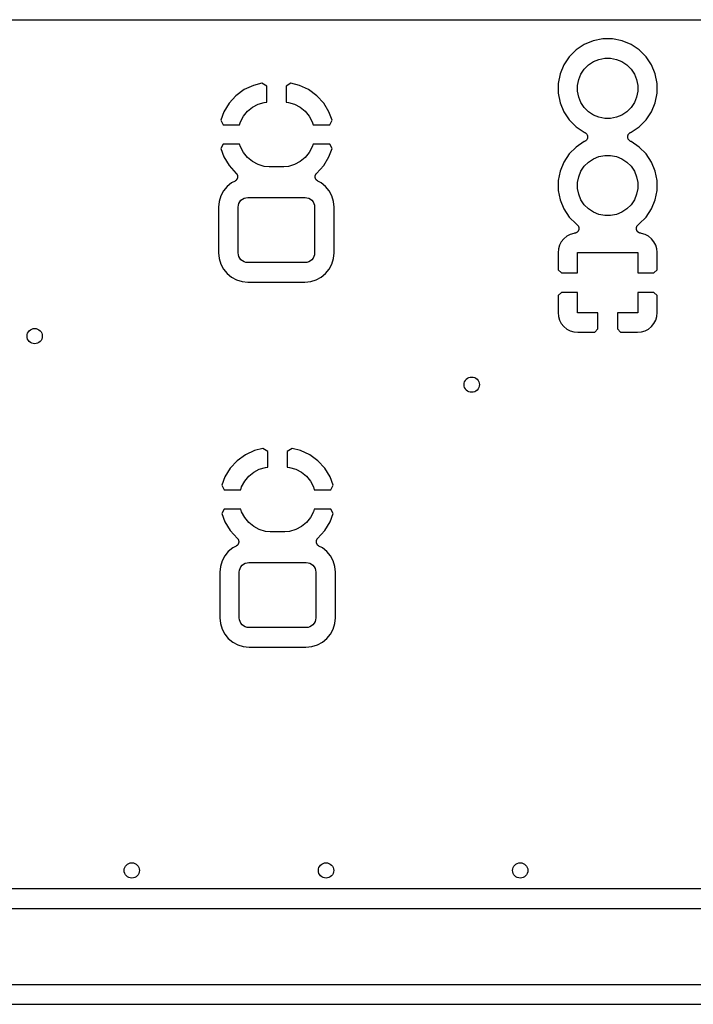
# Model space of a CAD drawing. Extents: x 0.02 to 3.88, y 0.02 to 3.88.
# Tile 20 of 21: x 2.48 to 3.18, y 2.86 to 3.88. Entities that reach past the tile are written whole.
import ezdxf

# ---------------------------------------------------------------- set-up
doc = ezdxf.new("R2010")
doc.units = 0
doc.header["$MEASUREMENT"] = 0
doc.layers.add('BLACK', color=7, linetype='CONTINUOUS')

msp = doc.modelspace()

# ---------------------------------------------------------------- linework, layer by layer
at = {"layer": 'BLACK', "linetype": 'CONTINUOUS'}
for p, q in [((0.238808, 3.87567), (3.65883, 3.87567)), ((3.07512, 3.85404), (3.06584, 3.8502)), ((3.08498, 3.856), (3.07512, 3.85404)), ((3.09502, 3.856), (3.08498, 3.856)), ((3.10488, 3.85404), (3.09502, 3.856)), ((3.11416, 3.8502), (3.10488, 3.85404)), ((3.05749, 3.84462), (3.05038, 3.83751)), ((3.06584, 3.8502), (3.05749, 3.84462)), ((3.12251, 3.84462), (3.11416, 3.8502)), ((3.12962, 3.83751), (3.12251, 3.84462)), ((3.05038, 3.83751), (3.0448, 3.82916)), ((3.07024, 3.82908), (3.07531, 3.83248)), ((3.07531, 3.83248), (3.08096, 3.83481)), ((3.08096, 3.83481), (3.08695, 3.836)), ((3.08695, 3.836), (3.09305, 3.836)), ((3.09305, 3.836), (3.09904, 3.83481)), ((3.09904, 3.83481), (3.10469, 3.83248)), ((3.10469, 3.83248), (3.10976, 3.82908)), ((3.1352, 3.82916), (3.12962, 3.83751)), ((3.0448, 3.82916), (3.04096, 3.81988)), ((3.06252, 3.81969), (3.06592, 3.82476)), ((3.06592, 3.82476), (3.07024, 3.82908)), ((3.10976, 3.82908), (3.11408, 3.82476)), ((3.11408, 3.82476), (3.11748, 3.81969)), ((3.13904, 3.81988), (3.1352, 3.82916)), ((3.04096, 3.81988), (3.039, 3.81002)), ((3.059, 3.80805), (3.06019, 3.81404)), ((3.06019, 3.81404), (3.06252, 3.81969)), ((3.11748, 3.81969), (3.11981, 3.81404)), ((3.11981, 3.81404), (3.121, 3.80805)), ((3.141, 3.81002), (3.13904, 3.81988)), ((2.71576, 3.80365), (2.7073, 3.79745)), ((2.72526, 3.80807), (2.71576, 3.80365)), ((2.73389, 3.81018), (2.72526, 3.80807)), ((2.7389, 3.80708), (2.73389, 3.81018)), ((2.7389, 3.79084), (2.7389, 3.80708)), ((2.76391, 3.81018), (2.7589, 3.80708)), ((2.7589, 3.80708), (2.7589, 3.79084)), ((2.77254, 3.80807), (2.76391, 3.81018)), ((2.78204, 3.80365), (2.77254, 3.80807)), ((2.7905, 3.79745), (2.78204, 3.80365)), ((3.039, 3.81002), (3.039, 3.79998)), ((3.059, 3.80195), (3.059, 3.80805)), ((3.06019, 3.79596), (3.059, 3.80195)), ((3.121, 3.80195), (3.11981, 3.79596)), ((3.121, 3.80805), (3.121, 3.80195)), ((3.141, 3.79998), (3.141, 3.81002)), ((2.7073, 3.79745), (2.70021, 3.78972)), ((2.73012, 3.78868), (2.73643, 3.79059)), ((2.73643, 3.79059), (2.7389, 3.79084)), ((2.7589, 3.79084), (2.76136, 3.79059)), ((2.76136, 3.79059), (2.76767, 3.78868)), ((2.79758, 3.78972), (2.7905, 3.79745)), ((3.039, 3.79998), (3.04096, 3.79012)), ((3.06252, 3.79031), (3.06019, 3.79596)), ((3.11981, 3.79596), (3.11748, 3.79031)), ((3.13904, 3.79012), (3.141, 3.79998)), ((2.69477, 3.78076), (2.69164, 3.77215)), ((2.70021, 3.78972), (2.69477, 3.78076)), ((2.71503, 3.7763), (2.71921, 3.78139)), ((2.71921, 3.78139), (2.72431, 3.78557)), ((2.72431, 3.78557), (2.73012, 3.78868)), ((2.76767, 3.78868), (2.77348, 3.78557)), ((2.77348, 3.78557), (2.77858, 3.78139)), ((2.77858, 3.78139), (2.78276, 3.7763)), ((2.80302, 3.78076), (2.79758, 3.78972)), ((2.80616, 3.77215), (2.80302, 3.78076)), ((3.04096, 3.79012), (3.0448, 3.78084)), ((3.0448, 3.78084), (3.05038, 3.77249)), ((3.06592, 3.78524), (3.06252, 3.79031)), ((3.07024, 3.78092), (3.06592, 3.78524)), ((3.07531, 3.77752), (3.07024, 3.78092)), ((3.10976, 3.78092), (3.10469, 3.77752)), ((3.11408, 3.78524), (3.10976, 3.78092)), ((3.11748, 3.79031), (3.11408, 3.78524)), ((3.12962, 3.77249), (3.1352, 3.78084)), ((3.1352, 3.78084), (3.13904, 3.79012)), ((2.69164, 3.77215), (2.69403, 3.76761)), ((2.71106, 3.76761), (2.71193, 3.77048)), ((2.71193, 3.77048), (2.71503, 3.7763)), ((2.78276, 3.7763), (2.78587, 3.77048)), ((2.78587, 3.77048), (2.78674, 3.76761)), ((2.80376, 3.76761), (2.80616, 3.77215)), ((3.05038, 3.77249), (3.05749, 3.76538)), ((3.08096, 3.77519), (3.07531, 3.77752)), ((3.08695, 3.774), (3.08096, 3.77519)), ((3.09305, 3.774), (3.08695, 3.774)), ((3.09904, 3.77519), (3.09305, 3.774)), ((3.10469, 3.77752), (3.09904, 3.77519)), ((3.12251, 3.76538), (3.12962, 3.77249)), ((2.69403, 3.76761), (2.71106, 3.76761)), ((2.78674, 3.76761), (2.80376, 3.76761)), ((3.05749, 3.76538), (3.06584, 3.7598)), ((3.11416, 3.7598), (3.12251, 3.76538)), ((3.06584, 3.7502), (3.05749, 3.74462)), ((3.06584, 3.7598), (3.06628, 3.75962)), ((3.06628, 3.75038), (3.06584, 3.7502)), ((3.06628, 3.75962), (3.06633, 3.7596)), ((3.0667, 3.75061), (3.06628, 3.75038)), ((3.06633, 3.7596), (3.06633, 3.7596)), ((3.06633, 3.7596), (3.06633, 3.7596)), ((3.06633, 3.7596), (3.06634, 3.75959)), ((3.06634, 3.75959), (3.06677, 3.75936)), ((3.06713, 3.75083), (3.0667, 3.75061)), ((3.06677, 3.75936), (3.06718, 3.75913)), ((3.06714, 3.75084), (3.06713, 3.75084)), ((3.06713, 3.75084), (3.06713, 3.75083)), ((3.06751, 3.75114), (3.06714, 3.75084)), ((3.06718, 3.75913), (3.06719, 3.75912)), ((3.06719, 3.75912), (3.0672, 3.75912)), ((3.0672, 3.75912), (3.06757, 3.75881)), ((3.06788, 3.75145), (3.06751, 3.75114)), ((3.06757, 3.75881), (3.06793, 3.7585)), ((3.06789, 3.75145), (3.06788, 3.75145)), ((3.0682, 3.75182), (3.06789, 3.75146)), ((3.06789, 3.75146), (3.06789, 3.75145)), ((3.06793, 3.7585), (3.06794, 3.7585)), ((3.06794, 3.7585), (3.06794, 3.75849)), ((3.06794, 3.75849), (3.06824, 3.75812)), ((3.06851, 3.7522), (3.0682, 3.75182)), ((3.06824, 3.75812), (3.06854, 3.75775)), ((3.06852, 3.75221), (3.06851, 3.7522)), ((3.06851, 3.7522), (3.06851, 3.7522)), ((3.06874, 3.75264), (3.06852, 3.75221)), ((3.06854, 3.75775), (3.06855, 3.75774)), ((3.06855, 3.75774), (3.06855, 3.75773)), ((3.06855, 3.75773), (3.06877, 3.75732)), ((3.06897, 3.75305), (3.06874, 3.75264)), ((3.06877, 3.75732), (3.069, 3.75688)), ((3.06898, 3.75307), (3.06897, 3.75306)), ((3.06897, 3.75306), (3.06897, 3.75305)), ((3.06912, 3.75353), (3.06898, 3.75307)), ((3.069, 3.75688), (3.069, 3.75687)), ((3.069, 3.75687), (3.069, 3.75686)), ((3.069, 3.75686), (3.06914, 3.7564)), ((3.06926, 3.75399), (3.06912, 3.75353)), ((3.06914, 3.7564), (3.06928, 3.75595)), ((3.06932, 3.75449), (3.06926, 3.754)), ((3.06926, 3.754), (3.06926, 3.75399)), ((3.06926, 3.75399), (3.06926, 3.75399)), ((3.06928, 3.75595), (3.06928, 3.75594)), ((3.06928, 3.75594), (3.06928, 3.75593)), ((3.06928, 3.75593), (3.06932, 3.75545)), ((3.06932, 3.75545), (3.06937, 3.75497)), ((3.06937, 3.75496), (3.06932, 3.75449)), ((3.06937, 3.75497), (3.06936, 3.75497)), ((3.06936, 3.75497), (3.06937, 3.75496)), ((3.11063, 3.75504), (3.11069, 3.75552)), ((3.11064, 3.75503), (3.11063, 3.75504)), ((3.11068, 3.75455), (3.11063, 3.75503)), ((3.11063, 3.75503), (3.11064, 3.75503)), ((3.11072, 3.75407), (3.11068, 3.75455)), ((3.11069, 3.75552), (3.11074, 3.756)), ((3.11072, 3.75406), (3.11072, 3.75407)), ((3.11072, 3.75405), (3.11072, 3.75406)), ((3.11086, 3.75359), (3.11072, 3.75405)), ((3.11074, 3.75601), (3.11088, 3.75647)), ((3.11074, 3.756), (3.11074, 3.75601)), ((3.11074, 3.75601), (3.11074, 3.75601)), ((3.111, 3.75314), (3.11086, 3.75359)), ((3.11088, 3.75647), (3.11102, 3.75693)), ((3.111, 3.75313), (3.111, 3.75314)), ((3.111, 3.75312), (3.111, 3.75313)), ((3.11122, 3.7527), (3.111, 3.75312)), ((3.11102, 3.75693), (3.11103, 3.75694)), ((3.11103, 3.75695), (3.11126, 3.75737)), ((3.11103, 3.75694), (3.11103, 3.75695)), ((3.11145, 3.75227), (3.11122, 3.7527)), ((3.11126, 3.75737), (3.11148, 3.75779)), ((3.11145, 3.75226), (3.11145, 3.75227)), ((3.11146, 3.75225), (3.11145, 3.75226)), ((3.11175, 3.75189), (3.11146, 3.75225)), ((3.11148, 3.75779), (3.11149, 3.7578)), ((3.11149, 3.7578), (3.1118, 3.75818)), ((3.11149, 3.7578), (3.11149, 3.7578)), ((3.11206, 3.75151), (3.11175, 3.75189)), ((3.1118, 3.75818), (3.11211, 3.75854)), ((3.11206, 3.7515), (3.11206, 3.75151)), ((3.11207, 3.7515), (3.11206, 3.7515)), ((3.11243, 3.75119), (3.11207, 3.7515)), ((3.11211, 3.75854), (3.11211, 3.75855)), ((3.11211, 3.75855), (3.11212, 3.75855)), ((3.11212, 3.75855), (3.1125, 3.75886)), ((3.1128, 3.75088), (3.11243, 3.75119)), ((3.1125, 3.75886), (3.11286, 3.75916)), ((3.11281, 3.75088), (3.1128, 3.75088)), ((3.11282, 3.75087), (3.11281, 3.75088)), ((3.11323, 3.75064), (3.11282, 3.75087)), ((3.11286, 3.75916), (3.11287, 3.75916)), ((3.11287, 3.75917), (3.11331, 3.7594)), ((3.11287, 3.75916), (3.11287, 3.75917)), ((3.11366, 3.75041), (3.11323, 3.75064)), ((3.11331, 3.7594), (3.11372, 3.75962)), ((3.11367, 3.7504), (3.11366, 3.75041)), ((3.11372, 3.75038), (3.11367, 3.7504)), ((3.11367, 3.7504), (3.11367, 3.7504)), ((3.11367, 3.7504), (3.11367, 3.7504)), ((3.11372, 3.75962), (3.11416, 3.7598)), ((3.11416, 3.7502), (3.11372, 3.75038)), ((3.12251, 3.74462), (3.11416, 3.7502)), ((2.69403, 3.74761), (2.69164, 3.74308)), ((2.69164, 3.74308), (2.69477, 3.73447)), ((2.71106, 3.74761), (2.69403, 3.74761)), ((2.71193, 3.74475), (2.71106, 3.74761)), ((2.71503, 3.73893), (2.71193, 3.74475)), ((2.78587, 3.74475), (2.78276, 3.73893)), ((2.78674, 3.74761), (2.78587, 3.74475)), ((2.80376, 3.74761), (2.78674, 3.74761)), ((2.80302, 3.73447), (2.80616, 3.74308)), ((2.80616, 3.74308), (2.80376, 3.74761)), ((3.05749, 3.74462), (3.05038, 3.73751)), ((3.12962, 3.73751), (3.12251, 3.74462)), ((2.69477, 3.73447), (2.70021, 3.72551)), ((2.71921, 3.73384), (2.71503, 3.73893)), ((2.72431, 3.72965), (2.71921, 3.73384)), ((2.73012, 3.72655), (2.72431, 3.72965)), ((2.77348, 3.72965), (2.76767, 3.72655)), ((2.77858, 3.73384), (2.77348, 3.72965)), ((2.78276, 3.73893), (2.77858, 3.73384)), ((2.79758, 3.72551), (2.80302, 3.73447)), ((3.05038, 3.73751), (3.0448, 3.72916)), ((3.07024, 3.72908), (3.07531, 3.73248)), ((3.07531, 3.73248), (3.08096, 3.73481)), ((3.08096, 3.73481), (3.08695, 3.736)), ((3.08695, 3.736), (3.09305, 3.736)), ((3.09305, 3.736), (3.09904, 3.73481)), ((3.09904, 3.73481), (3.10469, 3.73248)), ((3.10469, 3.73248), (3.10976, 3.72908)), ((3.1352, 3.72916), (3.12962, 3.73751)), ((2.70021, 3.72551), (2.70763, 3.71742)), ((2.73643, 3.72463), (2.73012, 3.72655)), ((2.74135, 3.72415), (2.73643, 3.72463)), ((2.75645, 3.72415), (2.74135, 3.72415)), ((2.76136, 3.72463), (2.75645, 3.72415)), ((2.76767, 3.72655), (2.76136, 3.72463)), ((2.79018, 3.71744), (2.79758, 3.72551)), ((3.04096, 3.71988), (3.039, 3.71002)), ((3.0448, 3.72916), (3.04096, 3.71988)), ((3.06019, 3.71404), (3.06252, 3.71969)), ((3.06252, 3.71969), (3.06592, 3.72476)), ((3.06592, 3.72476), (3.07024, 3.72908)), ((3.10976, 3.72908), (3.11408, 3.72476)), ((3.11408, 3.72476), (3.11748, 3.71969)), ((3.11748, 3.71969), (3.11981, 3.71404)), ((3.13904, 3.71988), (3.1352, 3.72916)), ((3.141, 3.71002), (3.13904, 3.71988)), ((2.70632, 3.70962), (2.70274, 3.7077)), ((2.70642, 3.70969), (2.70632, 3.70962)), ((2.70654, 3.70974), (2.70642, 3.70969)), ((2.70683, 3.70996), (2.70654, 3.70974)), ((2.70713, 3.71016), (2.70683, 3.70996)), ((2.70722, 3.71025), (2.70713, 3.71016)), ((2.70732, 3.71032), (2.70722, 3.71025)), ((2.70756, 3.71059), (2.70732, 3.71032)), ((2.70782, 3.71085), (2.70756, 3.71059)), ((2.70763, 3.71742), (2.70766, 3.71739)), ((2.70766, 3.71739), (2.70769, 3.71736)), ((2.70769, 3.71736), (2.70776, 3.71726)), ((2.70776, 3.71726), (2.70785, 3.71717)), ((2.70789, 3.71095), (2.70782, 3.71085)), ((2.70785, 3.71717), (2.70805, 3.71687)), ((2.70797, 3.71105), (2.70789, 3.71095)), ((2.70816, 3.71136), (2.70797, 3.71105)), ((2.70805, 3.71687), (2.70826, 3.71657)), ((2.70836, 3.71166), (2.70816, 3.71136)), ((2.70826, 3.71657), (2.70832, 3.71646)), ((2.70832, 3.71646), (2.70839, 3.71635)), ((2.70841, 3.71178), (2.70836, 3.71166)), ((2.70839, 3.71635), (2.70852, 3.71602)), ((2.70848, 3.71188), (2.70841, 3.71178)), ((2.7086, 3.71223), (2.70848, 3.71188)), ((2.70852, 3.71602), (2.70868, 3.71569)), ((2.70874, 3.71256), (2.7086, 3.71223)), ((2.70868, 3.71569), (2.70871, 3.71557)), ((2.70871, 3.71557), (2.70875, 3.71545)), ((2.70876, 3.71268), (2.70874, 3.71256)), ((2.70875, 3.71545), (2.70882, 3.71509)), ((2.70881, 3.7128), (2.70876, 3.71268)), ((2.70886, 3.71316), (2.70881, 3.7128)), ((2.70882, 3.71509), (2.70891, 3.71474)), ((2.70893, 3.71352), (2.70886, 3.71316)), ((2.70891, 3.71474), (2.70891, 3.71462)), ((2.70891, 3.71462), (2.70894, 3.71449)), ((2.70895, 3.71377), (2.70893, 3.71364)), ((2.70893, 3.71364), (2.70893, 3.71352)), ((2.70894, 3.71449), (2.70894, 3.71413)), ((2.70894, 3.71413), (2.70895, 3.71377)), ((2.78884, 3.71384), (2.78886, 3.7142)), ((2.78886, 3.71371), (2.78884, 3.71384)), ((2.78885, 3.71359), (2.78886, 3.71371)), ((2.78892, 3.71323), (2.78885, 3.71359)), ((2.78886, 3.71456), (2.78889, 3.71468)), ((2.78886, 3.7142), (2.78886, 3.71456)), ((2.78889, 3.71468), (2.7889, 3.71481)), ((2.7889, 3.71481), (2.78899, 3.71516)), ((2.78897, 3.71287), (2.78892, 3.71323)), ((2.78901, 3.71275), (2.78897, 3.71287)), ((2.78899, 3.71516), (2.78906, 3.71552)), ((2.78904, 3.71263), (2.78901, 3.71275)), ((2.78917, 3.71229), (2.78904, 3.71263)), ((2.78906, 3.71552), (2.78911, 3.71563)), ((2.78911, 3.71563), (2.78914, 3.71575)), ((2.78914, 3.71575), (2.7893, 3.71608)), ((2.78929, 3.71195), (2.78917, 3.71229)), ((2.78935, 3.71184), (2.78929, 3.71195)), ((2.7893, 3.71608), (2.78944, 3.71642)), ((2.7894, 3.71172), (2.78935, 3.71184)), ((2.7896, 3.71142), (2.7894, 3.71172)), ((2.78944, 3.71642), (2.78951, 3.71652)), ((2.78951, 3.71652), (2.78957, 3.71663)), ((2.78957, 3.71663), (2.78979, 3.71692)), ((2.78978, 3.7111), (2.7896, 3.71142)), ((2.78986, 3.71101), (2.78978, 3.7111)), ((2.78979, 3.71692), (2.78999, 3.71722)), ((2.78993, 3.7109), (2.78986, 3.71101)), ((2.79019, 3.71064), (2.78993, 3.7109)), ((2.78999, 3.71722), (2.79008, 3.71731)), ((2.79008, 3.71731), (2.79015, 3.71741)), ((2.79015, 3.71741), (2.79018, 3.71744)), ((2.79043, 3.71037), (2.79019, 3.71064)), ((2.79052, 3.7103), (2.79043, 3.71037)), ((2.79061, 3.7102), (2.79052, 3.7103)), ((2.79091, 3.71), (2.79061, 3.7102)), ((2.7912, 3.70978), (2.79091, 3.71)), ((2.79131, 3.70972), (2.7912, 3.70978)), ((2.79142, 3.70965), (2.79131, 3.70972)), ((2.79148, 3.70962), (2.79142, 3.70965)), ((2.79506, 3.7077), (2.79148, 3.70962)), ((3.039, 3.71002), (3.039, 3.69998)), ((3.059, 3.70805), (3.06019, 3.71404)), ((3.11981, 3.71404), (3.121, 3.70805)), ((3.141, 3.69998), (3.141, 3.71002)), ((2.69448, 3.69944), (2.69171, 3.69427)), ((2.6982, 3.70398), (2.69448, 3.69944)), ((2.70274, 3.7077), (2.6982, 3.70398)), ((2.7996, 3.70398), (2.79506, 3.7077)), ((2.80332, 3.69944), (2.7996, 3.70398)), ((2.80609, 3.69427), (2.80332, 3.69944)), ((3.039, 3.69998), (3.04096, 3.69012)), ((3.059, 3.70195), (3.059, 3.70805)), ((3.06019, 3.69596), (3.059, 3.70195)), ((3.121, 3.70195), (3.11981, 3.69596)), ((3.121, 3.70805), (3.121, 3.70195)), ((3.13904, 3.69012), (3.141, 3.69998)), ((2.69171, 3.69427), (2.69001, 3.68865)), ((2.71119, 3.68828), (2.71241, 3.68977)), ((2.71241, 3.68977), (2.7139, 3.69099)), ((2.7139, 3.69099), (2.7156, 3.6919)), ((2.7156, 3.6919), (2.71745, 3.69246)), ((2.71745, 3.69246), (2.71937, 3.69265)), ((2.71937, 3.69265), (2.77843, 3.69265)), ((2.77843, 3.69265), (2.78035, 3.69246)), ((2.78035, 3.69246), (2.78219, 3.6919)), ((2.78219, 3.6919), (2.78389, 3.69099)), ((2.78389, 3.69099), (2.78538, 3.68977)), ((2.78538, 3.68977), (2.78661, 3.68828)), ((2.80779, 3.68865), (2.80609, 3.69427)), ((3.04096, 3.69012), (3.0448, 3.68084)), ((3.06252, 3.69031), (3.06019, 3.69596)), ((3.06592, 3.68524), (3.06252, 3.69031)), ((3.11748, 3.69031), (3.11408, 3.68524)), ((3.11981, 3.69596), (3.11748, 3.69031)), ((3.1352, 3.68084), (3.13904, 3.69012)), ((2.69001, 3.68865), (2.68941, 3.68257)), ((2.68941, 3.68257), (2.68941, 3.63581)), ((2.70953, 3.68281), (2.70972, 3.68473)), ((2.70953, 3.63557), (2.70953, 3.68281)), ((2.70972, 3.68473), (2.71028, 3.68658)), ((2.71028, 3.68658), (2.71119, 3.68828)), ((2.78661, 3.68828), (2.78752, 3.68658)), ((2.78752, 3.68658), (2.78808, 3.68473)), ((2.78808, 3.68473), (2.78827, 3.68281)), ((2.78827, 3.68281), (2.78827, 3.63557)), ((2.80839, 3.68257), (2.80779, 3.68865)), ((2.80839, 3.63581), (2.80839, 3.68257)), ((3.0448, 3.68084), (3.05038, 3.67249)), ((3.07024, 3.68092), (3.06592, 3.68524)), ((3.07531, 3.67752), (3.07024, 3.68092)), ((3.10976, 3.68092), (3.10469, 3.67752)), ((3.11408, 3.68524), (3.10976, 3.68092)), ((3.12962, 3.67249), (3.1352, 3.68084)), ((3.05038, 3.67249), (3.05749, 3.66538)), ((3.08096, 3.67519), (3.07531, 3.67752)), ((3.08695, 3.674), (3.08096, 3.67519)), ((3.09305, 3.674), (3.08695, 3.674)), ((3.09904, 3.67519), (3.09305, 3.674)), ((3.10469, 3.67752), (3.09904, 3.67519)), ((3.12251, 3.66538), (3.12962, 3.67249)), ((3.05749, 3.66538), (3.05817, 3.66493)), ((3.05817, 3.66493), (3.05823, 3.66489)), ((3.05823, 3.66489), (3.05841, 3.66474)), ((3.05841, 3.66474), (3.0586, 3.6646)), ((3.0586, 3.6646), (3.05878, 3.66442)), ((3.05878, 3.66442), (3.05897, 3.66426)), ((3.05897, 3.66426), (3.05912, 3.66407)), ((3.05912, 3.66407), (3.05929, 3.6639)), ((3.05929, 3.6639), (3.05942, 3.66369)), ((3.05942, 3.66369), (3.05958, 3.6635)), ((3.05958, 3.6635), (3.05969, 3.66329)), ((3.05969, 3.66329), (3.05982, 3.66309)), ((3.05982, 3.66309), (3.05992, 3.66285)), ((3.05999, 3.65882), (3.05988, 3.65861)), ((3.05992, 3.66285), (3.06003, 3.66263)), ((3.06007, 3.65906), (3.05999, 3.65882)), ((3.06003, 3.66263), (3.0601, 3.6624)), ((3.06017, 3.65929), (3.06007, 3.65906)), ((3.0601, 3.6624), (3.06019, 3.66218)), ((3.06022, 3.65953), (3.06017, 3.65929)), ((3.06019, 3.66218), (3.06023, 3.66194)), ((3.06029, 3.65975), (3.06022, 3.65953)), ((3.06023, 3.66194), (3.0603, 3.66169)), ((3.06031, 3.66), (3.06029, 3.65975)), ((3.0603, 3.66169), (3.06033, 3.66146)), ((3.06036, 3.66025), (3.06031, 3.66)), ((3.06033, 3.66146), (3.06037, 3.66123)), ((3.06037, 3.66049), (3.06036, 3.66025)), ((3.06037, 3.66123), (3.06037, 3.66097)), ((3.06037, 3.66097), (3.06039, 3.66072)), ((3.06039, 3.66072), (3.06037, 3.66049)), ((3.11961, 3.66079), (3.11963, 3.66104)), ((3.11963, 3.66056), (3.11961, 3.66079)), ((3.11963, 3.66104), (3.11964, 3.66129)), ((3.11963, 3.66032), (3.11963, 3.66056)), ((3.11968, 3.66007), (3.11963, 3.66032)), ((3.11964, 3.66129), (3.11968, 3.66153)), ((3.11968, 3.66153), (3.11971, 3.66176)), ((3.1197, 3.65982), (3.11968, 3.66007)), ((3.11977, 3.65959), (3.1197, 3.65982)), ((3.11971, 3.66176), (3.11978, 3.662)), ((3.11981, 3.65936), (3.11977, 3.65959)), ((3.11978, 3.662), (3.11983, 3.66225)), ((3.11991, 3.65913), (3.11981, 3.65936)), ((3.11983, 3.66225), (3.11993, 3.66247)), ((3.11998, 3.65888), (3.11991, 3.65913)), ((3.11993, 3.66247), (3.11999, 3.6627)), ((3.12009, 3.65867), (3.11998, 3.65888)), ((3.11999, 3.6627), (3.12011, 3.66292)), ((3.12018, 3.65846), (3.12009, 3.65867)), ((3.12011, 3.66292), (3.12021, 3.66315)), ((3.12021, 3.66315), (3.12034, 3.66335)), ((3.12034, 3.66335), (3.12046, 3.66355)), ((3.12046, 3.66355), (3.12062, 3.66375)), ((3.12062, 3.66375), (3.12076, 3.66396)), ((3.12076, 3.66396), (3.12093, 3.66413)), ((3.12093, 3.66413), (3.12108, 3.66431)), ((3.12108, 3.66431), (3.12127, 3.66447)), ((3.12127, 3.66447), (3.12145, 3.66465)), ((3.12145, 3.66465), (3.12165, 3.66478)), ((3.12165, 3.66478), (3.12183, 3.66493)), ((3.12183, 3.66493), (3.12251, 3.66538)), ((3.04479, 3.65021), (3.04229, 3.64717)), ((3.04783, 3.65271), (3.04479, 3.65021)), ((3.05131, 3.65457), (3.04783, 3.65271)), ((3.05508, 3.65571), (3.05131, 3.65457)), ((3.05588, 3.65579), (3.05508, 3.65571)), ((3.05611, 3.65584), (3.05588, 3.65579)), ((3.05635, 3.65586), (3.05611, 3.65584)), ((3.05659, 3.65593), (3.05635, 3.65586)), ((3.05684, 3.65598), (3.05659, 3.65593)), ((3.05706, 3.65607), (3.05684, 3.65598)), ((3.05728, 3.65614), (3.05706, 3.65607)), ((3.05751, 3.65626), (3.05728, 3.65614)), ((3.05774, 3.65636), (3.05751, 3.65626)), ((3.05794, 3.65649), (3.05774, 3.65636)), ((3.05815, 3.6566), (3.05794, 3.65649)), ((3.05834, 3.65676), (3.05815, 3.6566)), ((3.05855, 3.6569), (3.05834, 3.65676)), ((3.05872, 3.65706), (3.05855, 3.6569)), ((3.0589, 3.65721), (3.05872, 3.65706)), ((3.05907, 3.65741), (3.0589, 3.65721)), ((3.05924, 3.65758), (3.05907, 3.65741)), ((3.05938, 3.65778), (3.05924, 3.65758)), ((3.05953, 3.65796), (3.05938, 3.65778)), ((3.05965, 3.65818), (3.05953, 3.65796)), ((3.05979, 3.65839), (3.05965, 3.65818)), ((3.05988, 3.65861), (3.05979, 3.65839)), ((3.12032, 3.65824), (3.12018, 3.65846)), ((3.12043, 3.65802), (3.12032, 3.65824)), ((3.12058, 3.65784), (3.12043, 3.65802)), ((3.12071, 3.65764), (3.12058, 3.65784)), ((3.12089, 3.65746), (3.12071, 3.65764)), ((3.12105, 3.65726), (3.12089, 3.65746)), ((3.12123, 3.65711), (3.12105, 3.65726)), ((3.12139, 3.65694), (3.12123, 3.65711)), ((3.1216, 3.6568), (3.12139, 3.65694)), ((3.1218, 3.65664), (3.1216, 3.6568)), ((3.122, 3.65652), (3.1218, 3.65664)), ((3.1222, 3.65639), (3.122, 3.65652)), ((3.12243, 3.65629), (3.1222, 3.65639)), ((3.12265, 3.65617), (3.12243, 3.65629)), ((3.12288, 3.6561), (3.12265, 3.65617)), ((3.1231, 3.656), (3.12288, 3.6561)), ((3.12334, 3.65595), (3.1231, 3.656)), ((3.12358, 3.65588), (3.12334, 3.65595)), ((3.12382, 3.65585), (3.12358, 3.65588)), ((3.12405, 3.6558), (3.12382, 3.65585)), ((3.12412, 3.65579), (3.12405, 3.6558)), ((3.12492, 3.65571), (3.12412, 3.65579)), ((3.12869, 3.65457), (3.12492, 3.65571)), ((3.13217, 3.65271), (3.12869, 3.65457)), ((3.13521, 3.65021), (3.13217, 3.65271)), ((3.13771, 3.64717), (3.13521, 3.65021)), ((3.03929, 3.63992), (3.03888, 3.63577)), ((3.04043, 3.64369), (3.03929, 3.63992)), ((3.04229, 3.64717), (3.04043, 3.64369)), ((3.13957, 3.64369), (3.13771, 3.64717)), ((3.14071, 3.63992), (3.13957, 3.64369)), ((3.14105, 3.63651), (3.14071, 3.63992)), ((2.68941, 3.63581), (2.69001, 3.62973)), ((2.69001, 3.62973), (2.69171, 3.62411)), ((2.70972, 3.63365), (2.70953, 3.63557)), ((2.71028, 3.6318), (2.70972, 3.63365)), ((2.71119, 3.6301), (2.71028, 3.6318)), ((2.71241, 3.62861), (2.71119, 3.6301)), ((2.7139, 3.62738), (2.71241, 3.62861)), ((2.78538, 3.62861), (2.78389, 3.62738)), ((2.78661, 3.6301), (2.78538, 3.62861)), ((2.78752, 3.6318), (2.78661, 3.6301)), ((2.78808, 3.63365), (2.78752, 3.6318)), ((2.78827, 3.63557), (2.78808, 3.63365)), ((2.80609, 3.62411), (2.80779, 3.62973)), ((2.80779, 3.62973), (2.80839, 3.63581)), ((3.03888, 3.63577), (3.03898, 3.61833)), ((3.059, 3.615), (3.059, 3.636)), ((3.059, 3.636), (3.121, 3.636)), ((3.121, 3.636), (3.121, 3.615)), ((3.14102, 3.61833), (3.14112, 3.63577)), ((3.14105, 3.6365), (3.14105, 3.63651)), ((3.14112, 3.63577), (3.14105, 3.6365)), ((2.69171, 3.62411), (2.69448, 3.61893)), ((2.69448, 3.61893), (2.6982, 3.6144)), ((2.7156, 3.62647), (2.7139, 3.62738)), ((2.71745, 3.62591), (2.7156, 3.62647)), ((2.71937, 3.62572), (2.71745, 3.62591)), ((2.77843, 3.62572), (2.71937, 3.62572)), ((2.78035, 3.62591), (2.77843, 3.62572)), ((2.78219, 3.62647), (2.78035, 3.62591)), ((2.78389, 3.62738), (2.78219, 3.62647)), ((2.7996, 3.6144), (2.80332, 3.61893)), ((2.80332, 3.61893), (2.80609, 3.62411)), ((3.03898, 3.61833), (3.04232, 3.615)), ((3.13768, 3.615), (3.14102, 3.61833)), ((2.6982, 3.6144), (2.70274, 3.61067)), ((2.70274, 3.61067), (2.70791, 3.60791)), ((2.78988, 3.60791), (2.79506, 3.61067)), ((2.79506, 3.61067), (2.7996, 3.6144)), ((3.04232, 3.615), (3.059, 3.615)), ((3.121, 3.615), (3.13768, 3.615)), ((2.70791, 3.60791), (2.71353, 3.6062)), ((2.71353, 3.6062), (2.71962, 3.6056)), ((2.71962, 3.6056), (2.77818, 3.6056)), ((2.77818, 3.6056), (2.78427, 3.6062)), ((2.78427, 3.6062), (2.78988, 3.60791)), ((3.03898, 3.59167), (3.03888, 3.57423)), ((3.04232, 3.595), (3.03898, 3.59167)), ((3.059, 3.595), (3.04232, 3.595)), ((3.059, 3.574), (3.059, 3.595)), ((3.121, 3.595), (3.121, 3.574)), ((3.13768, 3.595), (3.121, 3.595)), ((3.14102, 3.59167), (3.13768, 3.595)), ((3.14112, 3.57495), (3.14102, 3.59167)), ((3.03888, 3.57423), (3.03929, 3.57008)), ((3.03929, 3.57008), (3.04043, 3.56631)), ((3.08, 3.574), (3.059, 3.574)), ((3.08, 3.55732), (3.08, 3.574)), ((3.121, 3.574), (3.1, 3.574)), ((3.1, 3.574), (3.1, 3.55732)), ((3.13957, 3.56631), (3.14071, 3.57008)), ((3.14071, 3.57008), (3.14112, 3.57423)), ((3.14112, 3.57423), (3.14112, 3.57495)), ((3.04043, 3.56631), (3.04229, 3.56283)), ((3.04229, 3.56283), (3.04479, 3.55979)), ((3.04479, 3.55979), (3.04783, 3.55729)), ((3.04783, 3.55729), (3.05131, 3.55543)), ((3.07667, 3.55398), (3.08, 3.55732)), ((3.1, 3.55732), (3.10333, 3.55398)), ((3.12869, 3.55543), (3.13217, 3.55729)), ((3.13217, 3.55729), (3.13521, 3.55979)), ((3.13521, 3.55979), (3.13771, 3.56283)), ((3.13771, 3.56283), (3.13957, 3.56631)), ((3.05131, 3.55543), (3.05508, 3.55429)), ((3.05508, 3.55429), (3.05923, 3.55388)), ((3.05923, 3.55388), (3.07667, 3.55398)), ((3.10333, 3.55398), (3.12077, 3.55388)), ((3.12077, 3.55388), (3.12492, 3.55429)), ((3.12492, 3.55429), (3.12869, 3.55543)), ((2.71695, 3.42792), (2.70849, 3.42172)), ((2.72646, 3.43235), (2.71695, 3.42792)), ((2.73508, 3.43446), (2.72646, 3.43235)), ((2.74009, 3.43136), (2.73508, 3.43446)), ((2.74009, 3.41511), (2.74009, 3.43136)), ((2.76511, 3.43446), (2.76009, 3.43136)), ((2.76009, 3.43136), (2.76009, 3.41511)), ((2.77373, 3.43235), (2.76511, 3.43446)), ((2.78324, 3.42792), (2.77373, 3.43235)), ((2.79169, 3.42172), (2.78324, 3.42792)), ((2.70849, 3.42172), (2.70141, 3.41399)), ((2.79878, 3.41399), (2.79169, 3.42172)), ((2.70141, 3.41399), (2.69597, 3.40503)), ((2.71623, 3.40057), (2.72041, 3.40567)), ((2.72041, 3.40567), (2.72551, 3.40985)), ((2.72551, 3.40985), (2.73132, 3.41296)), ((2.73132, 3.41296), (2.73763, 3.41487)), ((2.73763, 3.41487), (2.74009, 3.41511)), ((2.76009, 3.41511), (2.76256, 3.41487)), ((2.76256, 3.41487), (2.76887, 3.41296)), ((2.76887, 3.41296), (2.77468, 3.40985)), ((2.77468, 3.40985), (2.77978, 3.40567)), ((2.77978, 3.40567), (2.78396, 3.40057)), ((2.80422, 3.40503), (2.79878, 3.41399)), ((2.69597, 3.40503), (2.69283, 3.39643)), ((2.69283, 3.39643), (2.69523, 3.39189)), ((2.71312, 3.39476), (2.71623, 3.40057)), ((2.78396, 3.40057), (2.78707, 3.39476)), ((2.80735, 3.39643), (2.80422, 3.40503)), ((2.80496, 3.39189), (2.80735, 3.39643)), ((2.69523, 3.39189), (2.71225, 3.39189)), ((2.71225, 3.39189), (2.71312, 3.39476)), ((2.78707, 3.39476), (2.78794, 3.39189)), ((2.78794, 3.39189), (2.80496, 3.39189)), ((2.69523, 3.37189), (2.69283, 3.36735)), ((2.69283, 3.36735), (2.69597, 3.35875)), ((2.71225, 3.37189), (2.69523, 3.37189)), ((2.71312, 3.36902), (2.71225, 3.37189)), ((2.71623, 3.36321), (2.71312, 3.36902)), ((2.78707, 3.36902), (2.78396, 3.36321)), ((2.78794, 3.37189), (2.78707, 3.36902)), ((2.80496, 3.37189), (2.78794, 3.37189)), ((2.80422, 3.35875), (2.80735, 3.36735)), ((2.80735, 3.36735), (2.80496, 3.37189)), ((2.69597, 3.35875), (2.70141, 3.34979)), ((2.72041, 3.35811), (2.71623, 3.36321)), ((2.72551, 3.35393), (2.72041, 3.35811)), ((2.77978, 3.35811), (2.77468, 3.35393)), ((2.78396, 3.36321), (2.77978, 3.35811)), ((2.79878, 3.34979), (2.80422, 3.35875)), ((2.70141, 3.34979), (2.70883, 3.34169)), ((2.73132, 3.35082), (2.72551, 3.35393)), ((2.73763, 3.34891), (2.73132, 3.35082)), ((2.74255, 3.34843), (2.73763, 3.34891)), ((2.75764, 3.34843), (2.74255, 3.34843)), ((2.76256, 3.34891), (2.75764, 3.34843)), ((2.76887, 3.35082), (2.76256, 3.34891)), ((2.77468, 3.35393), (2.76887, 3.35082)), ((2.79138, 3.34171), (2.79878, 3.34979)), ((2.70833, 3.33444), (2.70802, 3.33423)), ((2.70841, 3.33452), (2.70833, 3.33444)), ((2.70852, 3.3346), (2.70841, 3.33452)), ((2.70876, 3.33487), (2.70852, 3.3346)), ((2.70902, 3.33513), (2.70876, 3.33487)), ((2.70883, 3.34169), (2.70885, 3.34166)), ((2.70885, 3.34166), (2.70888, 3.34164)), ((2.70888, 3.34164), (2.70896, 3.34153)), ((2.70896, 3.34153), (2.70905, 3.34145)), ((2.70909, 3.33523), (2.70902, 3.33513)), ((2.70905, 3.34145), (2.70925, 3.34114)), ((2.70917, 3.33532), (2.70909, 3.33523)), ((2.70936, 3.33563), (2.70917, 3.33532)), ((2.70925, 3.34114), (2.70946, 3.34085)), ((2.70956, 3.33594), (2.70936, 3.33563)), ((2.70946, 3.34085), (2.70951, 3.34074)), ((2.70951, 3.34074), (2.70958, 3.34063)), ((2.70961, 3.33605), (2.70956, 3.33594)), ((2.70958, 3.34063), (2.70972, 3.34029)), ((2.70967, 3.33616), (2.70961, 3.33605)), ((2.7098, 3.3365), (2.70967, 3.33616)), ((2.70972, 3.34029), (2.70987, 3.33996)), ((2.70994, 3.33684), (2.7098, 3.3365)), ((2.70987, 3.33996), (2.7099, 3.33984)), ((2.7099, 3.33984), (2.70995, 3.33973)), ((2.70996, 3.33696), (2.70994, 3.33684)), ((2.70995, 3.33973), (2.71002, 3.33937)), ((2.71, 3.33708), (2.70996, 3.33696)), ((2.71006, 3.33744), (2.71, 3.33708)), ((2.71002, 3.33937), (2.71011, 3.33902)), ((2.71013, 3.33779), (2.71006, 3.33744)), ((2.71011, 3.33902), (2.71011, 3.33889)), ((2.71011, 3.33889), (2.71014, 3.33877)), ((2.71014, 3.33877), (2.71013, 3.3384)), ((2.71013, 3.3384), (2.71015, 3.33804)), ((2.71015, 3.33804), (2.71013, 3.33792)), ((2.71013, 3.33792), (2.71013, 3.33779)), ((2.79004, 3.33811), (2.79006, 3.33847)), ((2.79005, 3.33799), (2.79004, 3.33811)), ((2.79005, 3.33786), (2.79005, 3.33799)), ((2.79012, 3.3375), (2.79005, 3.33786)), ((2.79006, 3.33884), (2.79009, 3.33896)), ((2.79006, 3.33847), (2.79006, 3.33884)), ((2.79009, 3.33909), (2.79018, 3.33944)), ((2.79009, 3.33896), (2.79009, 3.33909)), ((2.79017, 3.33714), (2.79012, 3.3375)), ((2.79021, 3.33703), (2.79017, 3.33714)), ((2.79018, 3.33944), (2.79026, 3.33979)), ((2.79023, 3.3369), (2.79021, 3.33703)), ((2.79037, 3.33657), (2.79023, 3.3369)), ((2.79026, 3.33979), (2.79031, 3.33991)), ((2.79031, 3.33991), (2.79034, 3.34003)), ((2.79034, 3.34003), (2.7905, 3.34036)), ((2.79049, 3.33622), (2.79037, 3.33657)), ((2.79055, 3.33611), (2.79049, 3.33622)), ((2.7905, 3.34036), (2.79064, 3.34069)), ((2.7906, 3.336), (2.79055, 3.33611)), ((2.79079, 3.33569), (2.7906, 3.336)), ((2.79064, 3.34069), (2.79071, 3.3408)), ((2.79071, 3.3408), (2.79076, 3.34091)), ((2.79076, 3.34091), (2.79098, 3.3412)), ((2.79098, 3.33538), (2.79079, 3.33569)), ((2.79098, 3.3412), (2.79119, 3.3415)), ((2.79106, 3.33528), (2.79098, 3.33538)), ((2.79113, 3.33518), (2.79106, 3.33528)), ((2.79138, 3.33492), (2.79113, 3.33518)), ((2.79119, 3.3415), (2.79128, 3.34159)), ((2.79128, 3.34159), (2.79135, 3.34169)), ((2.79135, 3.34169), (2.79138, 3.34171)), ((2.79162, 3.33465), (2.79138, 3.33492)), ((2.79172, 3.33457), (2.79162, 3.33465)), ((2.79181, 3.33448), (2.79172, 3.33457)), ((2.79211, 3.33427), (2.79181, 3.33448)), ((2.6994, 3.32826), (2.69567, 3.32372)), ((2.70393, 3.33198), (2.6994, 3.32826)), ((2.70751, 3.33389), (2.70393, 3.33198)), ((2.70762, 3.33396), (2.70751, 3.33389)), ((2.70773, 3.33402), (2.70762, 3.33396)), ((2.70802, 3.33423), (2.70773, 3.33402)), ((2.7924, 3.33405), (2.79211, 3.33427)), ((2.79251, 3.334), (2.7924, 3.33405)), ((2.79261, 3.33393), (2.79251, 3.334)), ((2.79267, 3.33389), (2.79261, 3.33393)), ((2.79626, 3.33198), (2.79267, 3.33389)), ((2.80079, 3.32826), (2.79626, 3.33198)), ((2.80452, 3.32372), (2.80079, 3.32826)), ((2.69291, 3.31854), (2.6912, 3.31293)), ((2.69567, 3.32372), (2.69291, 3.31854)), ((2.71238, 3.31255), (2.71361, 3.31405)), ((2.71361, 3.31405), (2.7151, 3.31527)), ((2.7151, 3.31527), (2.7168, 3.31618)), ((2.7168, 3.31618), (2.71865, 3.31674)), ((2.71865, 3.31674), (2.72057, 3.31693)), ((2.72057, 3.31693), (2.77962, 3.31693)), ((2.77962, 3.31693), (2.78154, 3.31674)), ((2.78154, 3.31674), (2.78339, 3.31618)), ((2.78339, 3.31618), (2.78509, 3.31527)), ((2.78509, 3.31527), (2.78658, 3.31405)), ((2.78658, 3.31405), (2.78781, 3.31255)), ((2.80728, 3.31854), (2.80452, 3.32372)), ((2.80899, 3.31293), (2.80728, 3.31854)), ((2.6912, 3.31293), (2.6906, 3.30684)), ((2.6906, 3.30684), (2.6906, 3.26009)), ((2.71072, 3.30709), (2.71091, 3.30901)), ((2.71072, 3.25984), (2.71072, 3.30709)), ((2.71091, 3.30901), (2.71147, 3.31085)), ((2.71147, 3.31085), (2.71238, 3.31255)), ((2.78781, 3.31255), (2.78872, 3.31085)), ((2.78872, 3.31085), (2.78928, 3.30901)), ((2.78928, 3.30901), (2.78946, 3.30709)), ((2.78946, 3.30709), (2.78946, 3.25984)), ((2.80959, 3.30684), (2.80899, 3.31293)), ((2.80959, 3.26009), (2.80959, 3.30684)), ((2.6906, 3.26009), (2.6912, 3.254)), ((2.6912, 3.254), (2.69291, 3.24839)), ((2.71091, 3.25792), (2.71072, 3.25984)), ((2.71147, 3.25608), (2.71091, 3.25792)), ((2.71238, 3.25437), (2.71147, 3.25608)), ((2.71361, 3.25288), (2.71238, 3.25437)), ((2.78781, 3.25437), (2.78658, 3.25288)), ((2.78872, 3.25608), (2.78781, 3.25437)), ((2.78928, 3.25792), (2.78872, 3.25608)), ((2.78946, 3.25984), (2.78928, 3.25792)), ((2.80728, 3.24839), (2.80899, 3.254)), ((2.80899, 3.254), (2.80959, 3.26009)), ((2.69291, 3.24839), (2.69567, 3.24321)), ((2.69567, 3.24321), (2.6994, 3.23867)), ((2.7151, 3.25166), (2.71361, 3.25288)), ((2.7168, 3.25075), (2.7151, 3.25166)), ((2.71865, 3.25019), (2.7168, 3.25075)), ((2.72057, 3.25), (2.71865, 3.25019)), ((2.77962, 3.25), (2.72057, 3.25)), ((2.78154, 3.25019), (2.77962, 3.25)), ((2.78339, 3.25075), (2.78154, 3.25019)), ((2.78509, 3.25166), (2.78339, 3.25075)), ((2.78658, 3.25288), (2.78509, 3.25166)), ((2.80079, 3.23867), (2.80452, 3.24321)), ((2.80452, 3.24321), (2.80728, 3.24839)), ((2.6994, 3.23867), (2.70393, 3.23495)), ((2.70393, 3.23495), (2.70911, 3.23218)), ((2.79108, 3.23218), (2.79626, 3.23495)), ((2.79626, 3.23495), (2.80079, 3.23867)), ((2.70911, 3.23218), (2.71473, 3.23048)), ((2.71473, 3.23048), (2.72081, 3.22988)), ((2.72081, 3.22988), (2.77938, 3.22988)), ((2.77938, 3.22988), (2.78546, 3.23048)), ((2.78546, 3.23048), (2.79108, 3.23218)), ((3.28241, 2.98094), (1.72189, 2.98094)), ((1.72067, 2.96094), (3.33793, 2.96094)), ((3.33793, 2.8822), (1.73504, 2.8822)), ((1.7454, 2.8622), (3.33892, 2.8622))]:
    msp.add_line(p, q, dxfattribs=at)
at = {"layer": 'BLACK'}
for centre in [(2.5, 3.55), (2.95, 3.5), (2.6, 3), (2.8, 3), (3, 3)]:
    msp.add_circle(centre, 0.007874, dxfattribs=at)

doc.saveas('drawing.dxf')
